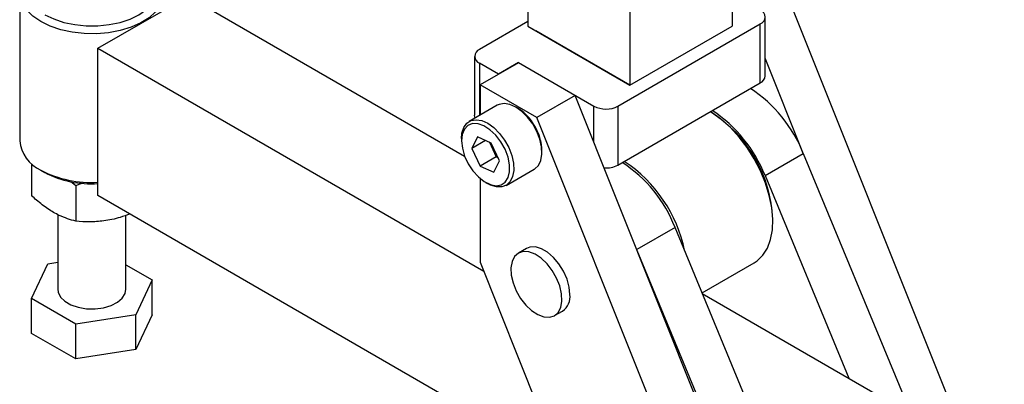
# Model space of a CAD drawing. Extents: x 59 to 746, y 13 to 589.
# Tile 43 of 46: x 555 to 728, y 392 to 457. Entities that reach past the tile are written whole.
import ezdxf

# ---------------------------------------------------------------- set-up
doc = ezdxf.new("R2010")
doc.units = 0
doc.header["$LTSCALE"] = 2
doc.layers.get('0').update_dxf_attribs({"linetype": 'CONTINUOUS'})

msp = doc.modelspace()

# ---------------------------------------------------------------- linework, layer by layer
at = {"color": 7, "linetype": 'CONTINUOUS'}
for p, q in [((644.184882, 474.061899), (644.182601, 455.412419)), ((680.105768, 472.925373), (680.103627, 455.409486)), ((662.145527, 464.767188), (662.143115, 445.041103)), ((721.586837, 381.429353), (688.533179, 464.055274)), ((554.779986, 461.407042), (554.773021, 435.281758)), ((568.540623, 451.542326), (584.379814, 460.686096)), ((584.379814, 460.686096), (633.060731, 432.565887)), ((644.182703, 456.245193), (635.683279, 451.33858)), ((660.035635, 441.358911), (685.067214, 455.809335)), ((685.065945, 445.439994), (685.067214, 455.809335)), ((685.944626, 446.664593), (685.945893, 457.033923)), ((644.182601, 455.412419), (662.143115, 445.041103)), ((644.182601, 455.412419), (645.596716, 454.595812)), ((662.143013, 445.041149), (645.596716, 454.595812)), ((662.143115, 445.041103), (680.103627, 455.409486)), ((568.5337, 425.621156), (568.540623, 451.542326)), ((568.540623, 451.542326), (636.424766, 412.329498)), ((634.804601, 450.113993), (634.803332, 439.744653)), ((639.006682, 446.969909), (635.683282, 448.889015)), ((642.524537, 449.000724), (635.789345, 445.112581)), ((642.542215, 449.010929), (639.006682, 446.969909)), ((652.48841, 443.247072), (642.524537, 449.000724)), ((642.542212, 448.990514), (642.542215, 449.010929)), ((642.542215, 449.010929), (655.792994, 441.359251)), ((692.708573, 432.893386), (685.945011, 449.800607)), ((660.034365, 430.989571), (685.065945, 445.439994)), ((635.789345, 445.112581), (635.788695, 439.782659)), ((645.753219, 439.358929), (635.789345, 445.112581)), ((662.143115, 445.041103), (662.143013, 445.041149)), ((652.48841, 443.247072), (645.753219, 439.358929)), ((698.138293, 329.133727), (652.48841, 443.247072)), ((638.810811, 441.527287), (633.861065, 438.66986)), ((642.414791, 441.000922), (642.061294, 441.205063)), ((660.035635, 441.358911), (660.034365, 430.989571)), ((676.411001, 440.292399), (676.280057, 440.368011)), ((691.403101, 325.245584), (645.753219, 439.358929)), ((632.514608, 435.693873), (632.514605, 435.28567)), ((635.302321, 435.951916), (634.323211, 433.924356)), ((636.730028, 435.313781), (634.323211, 433.924356)), ((637.736357, 434.863994), (635.302321, 435.951916)), ((637.4065, 435.011427), (638.606563, 432.441714)), ((639.191282, 431.748535), (637.736357, 434.863994)), ((634.323211, 433.924356), (635.778136, 430.808897)), ((646.656742, 433.244648), (646.656742, 433.652853)), ((638.606563, 432.441714), (635.778136, 430.808897)), ((638.212172, 429.720975), (639.191282, 431.748535)), ((638.606563, 432.441714), (638.93642, 432.294279)), ((685.912764, 429.151579), (692.647957, 433.039723)), ((692.647957, 433.039723), (710.523435, 389.883873)), ((556.876504, 431.237839), (556.874998, 425.588588)), ((558.494065, 430.09343), (559.200856, 429.685274)), ((635.778136, 430.808897), (638.212172, 429.720975)), ((640.360536, 427.411236), (645.310282, 430.268663)), ((563.750402, 428.121389), (564.6334, 427.415294)), ((635.78733, 428.62686), (635.785531, 413.927421)), ((636.756556, 427.937601), (637.110055, 427.733458)), ((685.912764, 429.151579), (700.676595, 393.508019)), ((564.6334, 427.415294), (564.631714, 421.107972)), ((564.6334, 427.415294), (565.891515, 427.848453)), ((644.816301, 381.557009), (568.5337, 425.621156)), ((561.469555, 422.288191), (561.466046, 409.154692)), ((573.466043, 409.151492), (573.469509, 422.14032)), ((687.281002, 421.05476), (687.281001, 421.462964)), ((687.949051, 376.851958), (670.073573, 420.007809)), ((643.924917, 416.318455), (642.510705, 415.502047)), ((681.213858, 372.963814), (663.398996, 415.973328)), ((556.870172, 407.515463), (559.709333, 413.633705)), ((559.709333, 413.633705), (561.467317, 413.905409)), ((573.467194, 413.444835), (578.061917, 410.790724)), ((635.785531, 413.927421), (672.157514, 323.006513)), ((674.839212, 408.502375), (683.992537, 413.786476)), ((578.061917, 410.790724), (575.222766, 404.672473)), ((578.060283, 404.667611), (578.061917, 410.790724)), ((556.868539, 401.39235), (556.870172, 407.515463)), ((564.626888, 403.034847), (556.870172, 407.515463)), ((674.877085, 408.410939), (728.010871, 377.718555)), ((575.222766, 404.672473), (564.626888, 403.034847)), ((575.221133, 398.54936), (575.222766, 404.672473)), ((578.060283, 404.667611), (575.221133, 398.54936)), ((648.860188, 404.503224), (650.274401, 405.319632)), ((564.625255, 396.911734), (564.626888, 403.034847)), ((564.625255, 396.911734), (556.868539, 401.39235)), ((575.221133, 398.54936), (564.625255, 396.911734))]:
    msp.add_line(p, q, dxfattribs=at)
at = {"color": 8, "linetype": 'CONTINUOUS'}
for p, q in [((635.683282, 448.889015), (635.682159, 439.721157)), ((655.792215, 434.988397), (655.792994, 441.359251)), ((670.073573, 420.007809), (663.340065, 416.120637))]:
    msp.add_line(p, q, dxfattribs=at)
at = {"color": 7, "linetype": 'CONTINUOUS', "flags": 128}
for points in [[(558.499734, 456.219462), (557.111241, 457.170703), (556.021031, 458.24372), (555.260473, 459.407643), (554.851452, 460.628987), (554.805731, 461.872615), (555.124631, 463.102751), (555.798958, 464.284013), (556.809342, 465.382404), (556.885637, 465.449836)], [(578.076507, 465.444187), (578.433312, 465.113451), (579.362031, 463.990943), (579.948938, 462.793999), (580.177124, 461.557057), (580.040051, 460.315701), (579.541636, 459.105645), (578.696233, 457.961698), (577.528157, 456.916769), (576.071025, 456.000913), (574.366729, 455.240493), (572.464328, 454.657374), (570.418521, 454.268337), (568.288192, 454.084562), (566.134606, 454.111346), (564.019726, 454.347919), (562.004387, 454.787472), (560.146572, 455.41736), (558.499734, 456.219462)], [(559.207062, 457.444081), (560.769367, 456.686786), (562.535575, 456.097615), (564.45203, 455.694475), (566.46049, 455.489611), (568.499933, 455.489246), (570.50839, 455.693401), (572.424845, 456.095855), (574.191053, 456.684396), (575.753353, 457.44114), (577.064288, 458.343079), (578.084012, 459.362823), (578.781539, 460.469388), (579.135689, 461.629137), (579.135689, 462.806848), (578.781544, 463.966727), (578.08401, 465.073536), (578.076405, 465.082935)], [(645.758124, 436.915911), (645.028872, 438.236618), (644.139598, 439.431238), (643.138241, 440.435387), (642.078788, 441.194916), (641.01835, 441.668884), (640.014095, 441.831748), (639.120166, 441.674714), (638.810811, 441.527287)], [(685.535774, 415.120638), (686.325826, 416.373688), (686.886461, 417.876058), (687.205153, 419.594199), (687.274784, 421.48972), (687.093801, 423.520288), (686.666242, 425.640541), (686.001662, 427.803105), (685.114906, 429.959675), (684.02578, 432.062094), (682.758617, 434.063378), (681.341721, 435.918837), (679.806742, 437.587009), (678.187974, 439.030625), (676.521572, 440.21746), (676.277895, 440.366759)], [(632.514608, 435.693873), (632.587638, 436.594092), (632.897759, 437.594206), (633.435008, 438.348841), (634.17042, 438.817286), (635.06435, 438.974321), (636.068604, 438.811457), (637.129042, 438.337488), (638.188496, 437.57796), (639.189852, 436.573811), (640.079127, 435.37919), (640.808378, 434.058484)], [(634.914262, 439.277862), (634.860977, 439.406611), (634.803333, 439.744529), (634.803332, 439.744653)], [(640.170396, 433.776082), (639.436466, 435.088526), (638.534189, 436.259468), (637.520263, 437.215329), (636.458394, 437.896045), (635.415301, 438.258852), (634.456529, 438.28094), (633.642318, 437.960944), (633.023831, 437.318948), (632.639929, 436.395301), (632.514732, 435.248036), (632.656108, 433.949243), (633.055173, 432.580534), (633.686854, 431.227903), (634.511457, 429.976331), (635.477173, 428.904483), (636.523321, 428.079691), (637.584168, 427.553788), (638.593055, 427.359814), (639.486592, 427.509945), (640.208633, 427.994773), (640.713814, 428.783811), (640.970385, 429.827493), (640.962232, 431.060243), (640.689864, 432.404592), (640.170396, 433.776082)], [(645.310282, 430.268663), (645.391154, 430.317722), (646.031817, 430.933435), (646.458386, 431.81678), (646.647867, 432.920144), (646.590047, 434.184037), (646.288038, 435.540337), (645.758124, 436.915911)], [(640.808378, 434.058484), (641.338293, 432.682909), (641.640301, 431.32661), (641.698122, 430.062717), (641.50864, 428.959352), (641.082072, 428.076007), (640.441408, 427.460295), (639.621191, 427.145421), (638.66564, 427.14836), (637.626264, 427.468942), (637.110055, 427.733458)], [(650.10685, 408.353912), (649.791088, 409.731803), (649.23672, 411.125436), (648.475967, 412.453815), (647.553038, 413.639745), (646.52157, 414.614299), (645.441512, 415.320833), (644.375629, 415.718297), (643.385868, 415.783583), (642.52975, 415.512905), (641.857031, 414.922001), (641.406803, 414.045184), (641.205235, 412.933442), (641.264043, 411.65136), (641.579805, 410.273469), (642.13417, 408.879837), (642.894926, 407.551456), (643.817855, 406.365526), (644.849323, 405.390979), (645.929381, 404.684438), (646.995264, 404.286974), (647.985025, 404.221683), (648.841143, 404.49236), (649.513862, 405.083277), (649.964091, 405.960087), (650.165658, 407.07183), (650.10685, 408.353912)], [(651.589788, 408.226217), (651.459465, 409.542332), (651.075765, 410.932638), (650.460987, 412.316356), (649.650864, 413.613045), (648.692474, 414.747366), (647.641513, 415.653379), (646.559064, 416.278446), (645.508029, 416.586218), (644.549497, 416.558841), (643.924917, 416.318455)], [(683.992537, 413.786476), (684.533951, 414.144902), (685.535774, 415.120638)], [(561.466046, 409.154692), (561.539915, 408.612134), (561.959517, 407.778037), (562.725117, 407.030336), (563.788609, 406.416019), (565.083157, 405.973688), (566.527436, 405.731125), (568.030693, 405.703577), (569.498472, 405.892773), (570.838549, 406.286828), (571.966709, 406.860984), (572.812089, 407.579154), (573.321547, 408.396228), (573.466043, 409.151492)]]:
    msp.add_lwpolyline(points, dxfattribs=at)
at = {"color": 7, "linetype": 'CONTINUOUS'}
for centre, radius, start, end in [((684.602206, 457.034117), 1.310086, 290.79005292, 69.20988547), ((636.148288, 450.113798), 1.310086, 110.79011619, 249.21000704), ((684.443148, 446.814405), 1.508934, 294.377057, 354.3020944), ((669.86715, 424.005487), 24.506787, 21.63190351, 56.57485873), ((637.646489, 433.44089), 8.938165, 23.75705895, 57.75934051), ((657.914642, 445.452609), 4.610528, 242.60162362, 297.38919512), ((663.873893, 420.502606), 23.426801, 2.3494417, 57.6451756), ((663.131957, 420.117343), 24.506787, 21.63190351, 56.57485873), ((638.604455, 433.477841), 8.054188, 1.24509215, 26.26266275), ((561.150211, 435.927106), 6.40976, 185.7784418, 245.50620222), ((647.836193, 411.415257), 23.839736, 21.12659461, 57.08016763), ((647.557691, 411.008484), 24.696821, 11.53364651, 56.61946917), ((567.29018, 446.885445), 18.956294, 242.34867023, 273.76318591), ((567.318737, 445.210463), 17.519402, 242.39109649, 273.97850489), ((657.946996, 434.995951), 4.517542, 265.47716498, 297.52001575), ((648.532266, 407.858977), 3.079497, 304.45232856, 6.84901295)]:
    msp.add_arc(centre, radius, start, end, dxfattribs=at)
for points, knots in [([(564.631714, 421.107972), (563.666454, 421.393283), (562.059018, 421.868407), (559.719681, 423.244604), (558.103586, 424.489663), (557.163385, 425.330637), (556.874998, 425.588588)], [0, 0, 0, 0, 0.37723742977, 0.62820893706, 0.88596085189, 1, 1, 1, 1]), ([(574.152533, 422.375472), (573.58834, 422.169129), (572.083242, 421.618668), (569.692804, 421.142106), (567.060763, 420.946988), (565.446328, 421.053984), (564.631714, 421.107972)], [0, 0, 0, 0, 0.1806196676, 0.4818383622, 0.7385452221, 1, 1, 1, 1])]:
    msp.add_open_spline(points, degree=3, knots=knots, dxfattribs=at)

doc.saveas('drawing.dxf')
